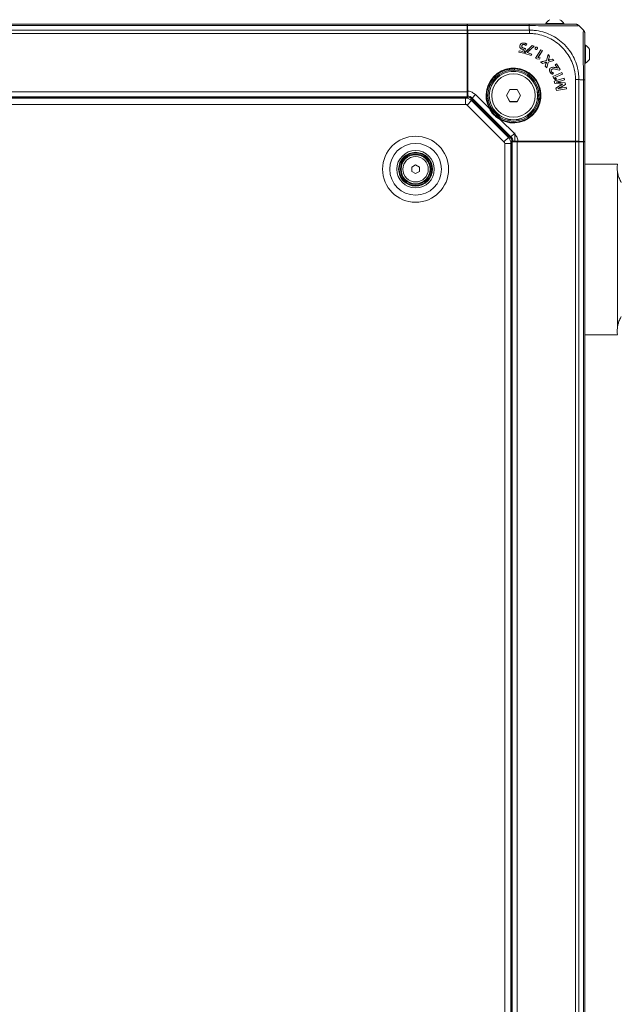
# Model space of a CAD drawing. Header units: millimetres. Extents: x 0 to 1118, y 0 to 864.
# Tile 127 of 256: x 391 to 453, y 651 to 753. Entities that reach past the tile are written whole.
import ezdxf

# ---------------------------------------------------------------- set-up
doc = ezdxf.new("R2010")
doc.units = ezdxf.units.MM

msp = doc.modelspace()

# ---------------------------------------------------------------- linework, layer by layer
at = {"color": 7, "linetype": 'Continuous', "lineweight": 15}
for p, q in [((250.114, 752.464), (436.789, 752.464)), ((436.789, 752.464), (436.789, 752.318)), ((436.789, 752.318), (436.789, 751.861)), ((436.828, 752.114), (436.789, 752.114)), ((436.789, 751.861), (436.789, 751.507)), ((436.824, 751.861), (436.832, 752.318)), ((436.824, 751.861), (436.839, 751.861)), ((436.824, 745.396), (436.824, 751.861)), ((436.838, 752.464), (443.201, 752.464)), ((436.839, 751.861), (436.854, 751.861)), ((436.854, 745.396), (436.854, 751.861)), ((443.201, 752.464), (443.351, 752.464)), ((444.91, 752.529), (444.91, 752.464)), ((446.785, 752.529), (444.91, 752.529)), ((446.785, 752.464), (446.785, 752.529)), ((448.348, 752.318), (448.805, 751.861)), ((436.789, 745.464), (436.789, 751.507)), ((436.789, 750.964), (436.824, 750.964)), ((436.856, 745.545), (436.856, 751.507)), ((436.824, 750.464), (436.789, 750.464)), ((436.824, 750.452), (436.789, 750.452)), ((436.789, 750.318), (436.839, 750.318)), ((436.789, 750.314), (436.824, 750.314)), ((436.824, 749.814), (436.789, 749.814)), ((442.166, 749.724), (442.136, 749.567)), ((442.168, 749.721), (442.139, 749.568)), ((442.551, 749.649), (442.166, 749.724)), ((442.168, 749.721), (442.166, 749.724)), ((442.553, 749.647), (442.168, 749.721)), ((442.235, 750.244), (442.233, 750.244)), ((442.317, 749.966), (442.315, 749.965)), ((442.428, 750.221), (442.43, 750.221)), ((442.546, 749.855), (442.546, 749.853)), ((442.619, 749.844), (442.551, 749.649)), ((442.553, 749.647), (442.551, 749.649)), ((442.622, 749.846), (442.553, 749.647)), ((442.622, 749.846), (442.619, 749.844)), ((442.652, 749.469), (442.814, 749.957)), ((442.654, 749.467), (442.817, 749.959)), ((442.678, 749.974), (442.678, 749.976)), ((442.683, 750.364), (442.682, 750.362)), ((442.705, 750.51), (442.705, 750.513)), ((443.507, 750.263), (442.8, 749.564)), ((443.507, 750.26), (442.802, 749.563)), ((442.892, 750.267), (442.958, 750.403)), ((442.892, 750.271), (442.956, 750.403)), ((443.005, 749.533), (443.695, 750.194)), ((443.007, 749.532), (443.699, 750.195)), ((443.699, 750.195), (443.507, 750.263)), ((443.507, 750.26), (443.507, 750.263)), ((443.695, 750.194), (443.507, 750.26)), ((443.695, 750.194), (443.699, 750.195)), ((443.832, 750.027), (443.831, 750.028)), ((444.405, 749.833), (443.862, 748.97)), ((444.406, 749.83), (443.865, 748.971)), ((443.885, 749.867), (443.884, 749.865)), ((443.99, 750.086), (443.992, 750.088)), ((443.99, 750.086), (443.99, 750.086)), ((443.992, 750.088), (443.992, 750.088)), ((444.043, 749.925), (444.045, 749.924)), ((444.11, 749.017), (444.56, 749.732)), ((444.113, 749.018), (444.563, 749.733)), ((444.563, 749.733), (444.405, 749.833)), ((444.406, 749.83), (444.405, 749.833)), ((444.56, 749.732), (444.406, 749.83)), ((444.56, 749.732), (444.563, 749.733)), ((449.016, 750.298), (448.921, 750.298)), ((449.016, 748.423), (449.016, 750.298)), ((449.421, 748.833), (449.421, 749.888)), ((442.139, 749.568), (442.136, 749.567)), ((442.136, 749.567), (442.654, 749.467)), ((442.139, 749.568), (442.652, 749.469)), ((442.652, 749.469), (442.654, 749.467)), ((442.8, 749.564), (442.758, 749.447)), ((442.761, 749.449), (442.758, 749.447)), ((442.758, 749.447), (443.404, 749.217)), ((442.802, 749.563), (442.761, 749.449)), ((442.761, 749.449), (443.403, 749.22)), ((442.802, 749.563), (442.8, 749.564)), ((443.003, 749.528), (443.005, 749.533)), ((443.003, 749.528), (443.006, 749.529)), ((443.455, 749.367), (443.003, 749.528)), ((443.005, 749.533), (443.007, 749.532)), ((443.006, 749.529), (443.007, 749.532)), ((443.458, 749.368), (443.006, 749.529)), ((443.403, 749.22), (443.455, 749.367)), ((443.403, 749.22), (443.404, 749.217)), ((443.404, 749.217), (443.458, 749.368)), ((443.455, 749.367), (443.458, 749.368)), ((443.865, 748.971), (443.862, 748.97)), ((443.862, 748.97), (443.999, 748.884)), ((443.865, 748.971), (444, 748.886)), ((444, 748.886), (443.999, 748.884)), ((443.999, 748.884), (444.274, 748.856)), ((444, 748.886), (444.272, 748.858)), ((444.11, 749.017), (444.113, 749.018)), ((444.115, 749.014), (444.11, 749.017)), ((444.115, 749.016), (444.113, 749.018)), ((444.324, 748.997), (444.115, 749.016)), ((444.115, 749.014), (444.115, 749.016)), ((444.321, 748.995), (444.115, 749.014)), ((444.272, 748.858), (444.321, 748.995)), ((444.272, 748.858), (444.274, 748.856)), ((444.274, 748.856), (444.324, 748.997)), ((444.321, 748.995), (444.324, 748.997)), ((444.996, 748.708), (444.413, 748.558)), ((444.997, 748.706), (444.417, 748.557)), ((445.148, 749.318), (444.996, 748.708)), ((444.997, 748.706), (444.996, 748.708)), ((445.149, 749.314), (444.997, 748.706)), ((445.306, 749.162), (445.148, 749.318)), ((445.149, 749.314), (445.148, 749.318)), ((445.303, 749.161), (445.149, 749.314)), ((445.164, 748.549), (445.761, 748.708)), ((445.166, 748.548), (445.765, 748.707)), ((445.172, 748.716), (445.174, 748.716)), ((445.177, 748.71), (445.172, 748.716)), ((445.177, 748.713), (445.174, 748.716)), ((445.177, 748.71), (445.177, 748.713)), ((445.238, 748.932), (445.303, 749.161)), ((445.24, 748.931), (445.306, 749.162)), ((445.303, 749.161), (445.306, 749.162)), ((445.608, 748.863), (445.385, 748.787)), ((445.607, 748.86), (445.386, 748.785)), ((445.607, 748.86), (445.608, 748.863)), ((445.761, 748.708), (445.607, 748.86)), ((445.765, 748.707), (445.608, 748.863)), ((445.761, 748.708), (445.765, 748.707)), ((441.539, 747.727), (441.576, 747.727)), ((441.664, 747.716), (441.664, 747.858)), ((444.413, 748.558), (444.57, 748.403)), ((444.417, 748.557), (444.413, 748.558)), ((444.417, 748.557), (444.571, 748.405)), ((444.57, 748.403), (444.804, 748.478)), ((444.571, 748.405), (444.57, 748.403)), ((444.571, 748.405), (444.803, 748.48)), ((444.928, 748.356), (444.856, 748.12)), ((444.858, 748.121), (444.856, 748.12)), ((444.856, 748.12), (445.013, 747.965)), ((444.93, 748.355), (444.858, 748.121)), ((444.858, 748.121), (445.012, 747.969)), ((444.988, 748.548), (444.988, 748.546)), ((444.988, 748.548), (444.992, 748.544)), ((444.988, 748.546), (444.99, 748.543)), ((444.992, 748.544), (444.99, 748.543)), ((445.012, 747.969), (445.164, 748.549)), ((445.012, 747.969), (445.013, 747.965)), ((445.013, 747.965), (445.166, 748.548)), ((445.164, 748.549), (445.166, 748.548)), ((445.436, 747.95), (445.435, 747.952)), ((445.554, 747.802), (445.555, 747.8)), ((446.033, 748.366), (445.899, 748.279)), ((445.899, 748.279), (446.126, 747.928)), ((445.902, 748.279), (445.899, 748.279)), ((446.033, 748.363), (445.902, 748.279)), ((445.902, 748.279), (446.129, 747.927)), ((446.123, 747.926), (446.01, 747.959)), ((446.01, 747.957), (446.01, 747.959)), ((446.123, 747.923), (446.01, 747.957)), ((446.408, 747.785), (446.033, 748.366)), ((446.033, 748.363), (446.033, 748.366)), ((446.405, 747.785), (446.033, 748.363)), ((446.126, 747.928), (446.123, 747.926)), ((446.129, 747.927), (446.123, 747.923)), ((446.123, 747.923), (446.123, 747.926)), ((446.129, 747.927), (446.126, 747.928)), ((446.15, 747.762), (446.309, 747.721)), ((446.151, 747.764), (446.309, 747.723)), ((446.309, 747.721), (446.408, 747.785)), ((446.309, 747.723), (446.405, 747.785)), ((446.309, 747.723), (446.309, 747.721)), ((446.405, 747.785), (446.408, 747.785)), ((448.921, 748.423), (449.016, 748.423)), ((445.359, 747.504), (445.357, 747.503)), ((445.508, 747.554), (445.51, 747.555)), ((445.614, 747.299), (445.696, 747.416)), ((445.615, 747.296), (445.699, 747.417)), ((446.561, 747.468), (445.631, 747.052)), ((445.631, 747.052), (445.697, 746.904)), ((445.634, 747.05), (445.631, 747.052)), ((446.56, 747.465), (445.634, 747.05)), ((445.634, 747.05), (445.698, 746.906)), ((445.698, 746.906), (445.697, 746.904)), ((445.697, 746.904), (445.909, 746.728)), ((445.698, 746.906), (445.909, 746.731)), ((446.807, 746.883), (445.791, 746.586)), ((445.791, 746.586), (445.847, 746.341)), ((445.794, 746.584), (445.791, 746.586)), ((446.805, 746.88), (445.794, 746.584)), ((445.794, 746.584), (445.849, 746.343)), ((445.863, 746.953), (446.634, 747.298)), ((445.865, 746.948), (445.863, 746.953)), ((445.863, 746.953), (445.866, 746.952)), ((445.865, 746.948), (445.867, 746.949)), ((446.026, 746.818), (445.865, 746.948)), ((445.866, 746.952), (446.637, 747.297)), ((445.867, 746.949), (445.866, 746.952)), ((446.029, 746.818), (445.867, 746.949)), ((445.909, 746.728), (446.029, 746.818)), ((445.909, 746.731), (446.026, 746.818)), ((445.909, 746.731), (445.909, 746.728)), ((446.026, 746.818), (446.029, 746.818)), ((446.433, 746.585), (446.847, 746.701)), ((446.434, 746.583), (446.849, 746.7)), ((446.56, 747.465), (446.561, 747.468)), ((446.634, 747.298), (446.56, 747.465)), ((446.637, 747.297), (446.561, 747.468)), ((446.634, 747.298), (446.637, 747.297)), ((446.805, 746.88), (446.807, 746.883)), ((446.847, 746.701), (446.805, 746.88)), ((446.849, 746.7), (446.807, 746.883)), ((446.847, 746.701), (446.849, 746.7)), ((448.951, 746.864), (448.951, 746.714)), ((448.951, 746.714), (448.951, 740.351)), ((436.824, 746.112), (436.789, 746.147)), ((441.207, 745.73), (440.837, 745.089)), ((441.212, 745.721), (440.847, 745.089)), ((441.212, 745.721), (441.207, 745.73)), ((441.946, 745.73), (441.207, 745.73)), ((441.941, 745.721), (441.212, 745.721)), ((441.941, 745.721), (441.946, 745.73)), ((442.305, 745.089), (441.941, 745.721)), ((442.315, 745.089), (441.946, 745.73)), ((445.849, 746.343), (445.847, 746.341)), ((445.847, 746.341), (446.293, 746.294)), ((445.849, 746.343), (446.293, 746.296)), ((446.341, 746.093), (445.958, 745.863)), ((445.958, 745.863), (446.015, 745.615)), ((445.96, 745.862), (445.958, 745.863)), ((446.342, 746.091), (445.96, 745.862)), ((445.96, 745.862), (446.017, 745.618)), ((446.002, 746.472), (446.004, 746.471)), ((446.004, 746.464), (446.002, 746.472)), ((446.005, 746.466), (446.004, 746.471)), ((446.004, 746.464), (446.005, 746.466)), ((446.015, 745.615), (447.061, 745.784)), ((446.017, 745.618), (446.015, 745.615)), ((446.017, 745.618), (447.058, 745.786)), ((446.157, 745.802), (446.155, 745.809)), ((446.155, 745.809), (446.157, 745.808)), ((446.158, 745.804), (446.157, 745.808)), ((446.157, 745.802), (446.158, 745.804)), ((446.293, 746.296), (446.293, 746.294)), ((446.342, 746.091), (446.341, 746.093)), ((446.907, 746.386), (446.427, 746.433)), ((446.908, 746.388), (446.428, 746.435)), ((446.533, 746.006), (446.939, 746.244)), ((446.534, 746.004), (446.942, 746.243)), ((447.02, 745.96), (446.601, 745.887)), ((447.018, 745.958), (446.601, 745.885)), ((446.677, 746.277), (446.676, 746.275)), ((446.676, 746.275), (446.676, 746.27)), ((446.679, 746.269), (446.676, 746.27)), ((446.677, 746.277), (446.679, 746.269)), ((446.907, 746.386), (446.908, 746.388)), ((446.939, 746.244), (446.907, 746.386)), ((446.942, 746.243), (446.908, 746.388)), ((446.939, 746.244), (446.942, 746.243)), ((447.018, 745.958), (447.02, 745.96)), ((447.058, 745.786), (447.018, 745.958)), ((447.061, 745.784), (447.02, 745.96)), ((447.058, 745.786), (447.061, 745.784)), ((436.789, 744.964), (250.114, 744.964)), ((436.61, 744.827), (250.292, 744.827)), ((436.789, 745.464), (436.789, 744.964)), ((436.789, 744.964), (436.789, 744.892)), ((436.789, 744.809), (436.789, 744.892)), ((436.789, 744.892), (436.85, 744.831)), ((436.839, 745.396), (436.824, 745.396)), ((436.839, 745.291), (436.824, 745.396)), ((436.828, 745.214), (436.839, 745.291)), ((436.828, 744.966), (436.828, 745.214)), ((436.848, 745.044), (436.828, 744.966)), ((436.839, 744.964), (436.828, 744.966)), ((436.839, 745.291), (436.854, 745.396)), ((436.839, 745.396), (436.854, 745.396)), ((436.85, 744.962), (436.839, 744.964)), ((436.85, 744.794), (436.85, 744.962)), ((441.05, 740.76), (437.247, 744.563)), ((441.242, 740.761), (437.248, 744.755)), ((440.847, 745.089), (440.837, 745.089)), ((440.837, 745.089), (441.207, 744.449)), ((440.847, 745.089), (441.212, 744.458)), ((441.941, 744.458), (442.305, 745.089)), ((441.946, 744.449), (442.315, 745.089)), ((442.305, 745.089), (442.315, 745.089)), ((444.345, 745.177), (444.2, 745.177)), ((444.214, 745.089), (444.214, 745.052)), ((439.711, 743.224), (439.113, 743.823)), ((441.212, 744.458), (441.207, 744.449)), ((441.207, 744.449), (441.946, 744.449)), ((441.212, 744.458), (441.941, 744.458)), ((441.941, 744.458), (441.946, 744.449)), ((440.31, 742.626), (439.711, 743.224)), ((441.701, 740.341), (441.701, 741.234)), ((441.281, 740.363), (441.449, 740.363)), ((441.379, 740.302), (441.296, 740.302)), ((441.314, 617.305), (441.314, 740.123)), ((441.318, 740.363), (441.379, 740.302)), ((441.379, 740.302), (441.451, 740.302)), ((441.451, 740.352), (441.449, 740.363)), ((441.451, 740.352), (441.453, 740.341)), ((441.451, 617.127), (441.451, 740.302)), ((441.951, 740.302), (441.451, 740.302)), ((441.531, 740.361), (441.453, 740.341)), ((441.701, 740.341), (441.453, 740.341)), ((441.778, 740.352), (441.701, 740.341)), ((441.883, 740.367), (441.778, 740.352)), ((441.883, 740.337), (441.778, 740.352)), ((448.348, 740.367), (441.883, 740.367)), ((441.883, 740.352), (441.883, 740.367)), ((441.883, 740.352), (441.883, 740.337)), ((448.348, 740.337), (441.883, 740.337)), ((441.951, 740.302), (447.994, 740.302)), ((442.032, 740.369), (447.994, 740.369)), ((442.634, 740.302), (442.599, 740.337)), ((446.301, 740.302), (446.301, 740.337)), ((446.801, 740.337), (446.801, 740.302)), ((447.576, 740.302), (447.576, 740.337)), ((448.348, 740.302), (447.994, 740.302)), ((448.348, 740.367), (448.348, 740.352)), ((448.348, 740.352), (448.348, 740.337)), ((448.348, 740.337), (448.805, 740.345)), ((448.805, 740.302), (448.348, 740.302)), ((448.951, 740.302), (448.805, 740.302)), ((448.826, 740.345), (448.826, 740.302)), ((448.951, 740.302), (448.951, 617.127)), ((431.064, 737.688), (431.451, 737.912)), ((431.064, 737.241), (431.064, 737.688)), ((431.451, 737.912), (431.839, 737.688)), ((431.839, 737.688), (431.839, 737.241)), ((452.327, 737.991), (448.951, 737.991)), ((431.451, 737.017), (431.064, 737.241)), ((431.839, 737.241), (431.451, 737.017)), ((452.327, 721.103), (452.327, 737.229)), ((448.951, 720.341), (452.327, 720.341))]:
    msp.add_line(p, q, dxfattribs=at)
at = {"color": 9, "linetype": 'Continuous', "lineweight": 0}
for p, q in [((436.789, 752.318), (250.114, 752.318)), ((250.114, 751.861), (436.789, 751.861)), ((443.201, 752.318), (436.832, 752.318)), ((436.839, 745.396), (436.839, 751.861)), ((436.854, 751.861), (443.229, 751.861)), ((443.201, 752.022), (443.201, 752.318)), ((436.789, 751.507), (250.114, 751.507)), ((436.824, 751.464), (436.789, 751.464)), ((443.227, 751.507), (436.856, 751.507)), ((445.238, 748.932), (445.24, 748.931)), ((445.386, 748.785), (445.385, 748.787)), ((444.803, 748.48), (444.804, 748.478)), ((444.93, 748.355), (444.928, 748.356)), ((446.151, 747.764), (446.15, 747.762)), ((446.433, 746.585), (446.434, 746.583)), ((447.994, 740.369), (447.994, 746.74)), ((448.348, 746.742), (448.348, 740.367)), ((448.509, 746.714), (448.805, 746.714)), ((448.805, 740.345), (448.805, 746.714)), ((446.427, 746.433), (446.428, 746.435)), ((446.533, 746.006), (446.534, 746.004)), ((446.601, 745.885), (446.601, 745.887)), ((250.114, 745.464), (436.789, 745.464)), ((436.789, 744.839), (250.114, 744.839)), ((436.61, 744.177), (436.61, 744.827)), ((436.787, 744.104), (437.247, 744.563)), ((436.839, 745.291), (436.839, 745.396)), ((437.287, 744.831), (437.248, 744.755)), ((437.64, 745.183), (437.287, 744.831)), ((441.318, 740.8), (437.287, 744.831)), ((437.64, 745.183), (439.079, 743.744)), ((436.61, 744.177), (250.292, 744.177)), ((440.59, 740.3), (436.787, 744.104)), ((439.123, 743.768), (439.079, 743.744)), ((440.231, 742.592), (440.255, 742.636)), ((440.231, 742.592), (441.67, 741.153)), ((440.59, 740.3), (441.05, 740.76)), ((441.242, 740.761), (441.318, 740.8)), ((441.67, 741.153), (441.318, 740.8)), ((440.664, 617.305), (440.664, 740.123)), ((440.664, 740.123), (441.314, 740.123)), ((441.326, 617.127), (441.326, 740.302)), ((441.883, 740.352), (441.778, 740.352)), ((448.348, 740.352), (441.883, 740.352)), ((441.951, 740.302), (441.951, 617.127)), ((447.994, 617.127), (447.994, 740.302)), ((448.348, 740.302), (448.348, 617.127)), ((448.708, 740.302), (448.708, 740.343)), ((448.805, 617.127), (448.805, 740.302))]:
    msp.add_line(p, q, dxfattribs=at)
at = {"color": 7, "linetype": 'Continuous', "lineweight": 15, "flags": 128}
for points in [[(442.814, 749.957), (442.815, 749.958), (442.817, 749.959)], [(442.892, 750.271), (442.892, 750.269), (442.892, 750.267)], [(442.956, 750.403), (442.957, 750.403), (442.958, 750.403)], [(443.99, 750.086), (443.991, 750.087), (443.991, 750.087), (443.992, 750.088)], [(441.025, 747.804), (441.197, 747.76), (441.539, 747.727)], [(445.614, 747.299), (445.614, 747.297), (445.615, 747.296)], [(445.696, 747.416), (445.697, 747.417), (445.699, 747.417)], [(444.214, 745.052), (444.247, 744.71), (444.291, 744.538)]]:
    msp.add_lwpolyline(points, dxfattribs=at)
at = {"color": 7, "linetype": 'Continuous', "lineweight": 15}
for centre, radius in [((441.576, 745.089), 2.638), ((441.576, 745.089), 2.513), ((441.576, 745.089), 2.5), ((441.576, 745.089), 2.25), ((431.451, 737.464), 1.75), ((431.451, 737.464), 1.688), ((431.451, 737.464), 1.575), ((431.451, 737.464), 1.5)]:
    msp.add_circle(centre, radius, dxfattribs=at)
at = {"color": 9, "linetype": 'Continuous', "lineweight": 0}
for radius in [3.417, 2.677, 1.938, 1.318]:
    msp.add_circle((431.451, 737.464), radius, dxfattribs=at)
at = {"color": 7, "linetype": 'Continuous', "lineweight": 15}
for centre, radius, start, end in [((445.848, 751.991), 1.081, 119.2162, 150.11785), ((445.848, 751.991), 1.081, 29.88215, 60.7838), ((448.477, 749.361), 1.081, 29.2162, 60.11785), ((448.477, 749.361), 1.081, 299.88215, 330.7838), ((441.576, 745.089), 2.77, 235.45588, 214.54412), ((436.61, 743.927), 0.9, 45, 90), ((441.576, 745.089), 2.77, 214.54412, 235.45588), ((440.414, 740.123), 0.9, 360, 45)]:
    msp.add_arc(centre, radius, start, end, dxfattribs=at)
at = {"color": 9, "linetype": 'Continuous', "lineweight": 0}
for centre, radius, start, end in [((441.576, 745.089), 2.837, 241.69971, 208.30029), ((441.576, 745.089), 2.787, 241.69971, 208.30029), ((436.61, 743.927), 0.25, 45, 90), ((440.414, 740.123), 0.25, 0, 45)]:
    msp.add_arc(centre, radius, start, end, dxfattribs=at)
at = {"color": 7, "linetype": 'Continuous', "lineweight": 15}
for centre, major_axis, start_param, end_param in [((436.838, 751.964), (0, 0.5), 0, 0.7853982), ((436.847, 751.507), (0, 0.5), 4.712389, 5.4977871), ((447.994, 740.361), (0.5, 0), 0.7853982, 1.5707963), ((448.451, 740.351), (0.5, 0), 5.4977871, 6.2831853)]:
    msp.add_ellipse(centre, major_axis=major_axis, ratio=0.0174551, start_param=start_param, end_param=end_param, dxfattribs=at)
for points, knots in [([(443.201, 752.464), (443.598, 752.464), (444.279, 752.464), (445.188, 752.464), (445.933, 752.464), (446.584, 752.464), (447.124, 752.464), (447.545, 752.464), (447.836, 752.464), (447.976, 752.464), (447.989, 752.464), (447.994, 752.464)], [0, 0, 0, 0, 0.1584128, 0.2711139, 0.3838354, 0.4991898, 0.6083334, 0.7174776, 0.826751, 0.9360043, 1, 1, 1, 1]), ([(448.951, 751.507), (448.951, 751.497), (448.951, 751.476), (448.951, 751.308), (448.951, 751.016), (448.951, 750.602), (448.951, 750.088), (448.951, 749.484), (448.951, 748.78), (448.951, 748.015), (448.951, 747.316), (448.951, 746.879), (448.951, 746.714)], [0, 0, 0, 0, 0.0929147, 0.1858152, 0.2944776, 0.4031621, 0.5002013, 0.6086254, 0.7170441, 0.8255688, 0.9340808, 1, 1, 1, 1]), ([(442.233, 750.244), (442.23, 750.219), (442.222, 750.162), (442.238, 750.073), (442.276, 750.004), (442.307, 749.973), (442.315, 749.965)], [0, 0, 0, 0, 0.247593, 0.5662847, 0.8817412, 1, 1, 1, 1]), ([(442.235, 750.244), (442.232, 750.219), (442.224, 750.162), (442.24, 750.073), (442.278, 750.005), (442.308, 749.975), (442.317, 749.966)], [0, 0, 0, 0, 0.2493864, 0.5680194, 0.8834066, 1, 1, 1, 1]), ([(442.705, 750.513), (442.634, 750.519), (442.521, 750.53), (442.379, 750.468), (442.288, 750.386), (442.247, 750.303), (442.236, 750.255), (442.233, 750.244)], [0, 0, 0, 0, 0.34885313, 0.55093203, 0.75333106, 0.94633285, 1, 1, 1, 1]), ([(442.705, 750.51), (442.634, 750.517), (442.522, 750.528), (442.38, 750.466), (442.289, 750.385), (442.249, 750.302), (442.238, 750.254), (442.235, 750.244)], [0, 0, 0, 0, 0.3488471, 0.5508716, 0.7532202, 0.9462317, 1, 1, 1, 1]), ([(442.315, 749.965), (442.333, 749.95), (442.368, 749.919), (442.446, 749.879), (442.507, 749.863), (442.546, 749.853)], [0, 0, 0, 0, 0.2692177, 0.5387715, 1, 1, 1, 1]), ([(442.317, 749.966), (442.334, 749.951), (442.369, 749.921), (442.446, 749.881), (442.508, 749.865), (442.546, 749.855)], [0, 0, 0, 0, 0.268872, 0.5380803, 1, 1, 1, 1]), ([(442.678, 749.974), (442.627, 749.986), (442.555, 750.003), (442.475, 750.057), (442.436, 750.109), (442.42, 750.168), (442.426, 750.205), (442.428, 750.221)], [0, 0, 0, 0, 0.3912078, 0.55537824, 0.7206768, 0.8760478, 1, 1, 1, 1]), ([(442.678, 749.976), (442.628, 749.988), (442.556, 750.005), (442.477, 750.059), (442.438, 750.11), (442.423, 750.168), (442.428, 750.204), (442.43, 750.221)], [0, 0, 0, 0, 0.3934046, 0.5567871, 0.7212922, 0.8762227, 1, 1, 1, 1]), ([(442.428, 750.221), (442.435, 750.245), (442.448, 750.285), (442.49, 750.33), (442.546, 750.359), (442.612, 750.374), (442.661, 750.367), (442.683, 750.364)], [0, 0, 0, 0, 0.2241887, 0.38778, 0.5511971, 0.7994433, 1, 1, 1, 1]), ([(442.43, 750.221), (442.437, 750.244), (442.45, 750.285), (442.492, 750.329), (442.547, 750.357), (442.613, 750.371), (442.661, 750.365), (442.682, 750.362)], [0, 0, 0, 0, 0.2266028, 0.3896557, 0.5524847, 0.8017068, 1, 1, 1, 1]), ([(442.546, 749.855), (442.552, 749.854), (442.564, 749.852), (442.583, 749.849), (442.602, 749.847), (442.616, 749.846), (442.622, 749.846)], [0, 0, 0, 0, 0.2418024, 0.4836316, 0.741701, 1, 1, 1, 1]), ([(442.546, 749.853), (442.552, 749.852), (442.564, 749.85), (442.588, 749.846), (442.607, 749.845), (442.619, 749.844)], [0, 0, 0, 0, 0.2502899, 0.5006072, 1, 1, 1, 1]), ([(442.817, 749.959), (442.805, 749.96), (442.782, 749.961), (442.735, 749.966), (442.701, 749.972), (442.678, 749.976)], [0, 0, 0, 0, 0.2511466, 0.5023637, 1, 1, 1, 1]), ([(442.814, 749.957), (442.802, 749.958), (442.779, 749.959), (442.733, 749.964), (442.7, 749.97), (442.678, 749.974)], [0, 0, 0, 0, 0.2558328, 0.5117225, 1, 1, 1, 1]), ([(442.682, 750.362), (442.707, 750.356), (442.756, 750.344), (442.827, 750.312), (442.87, 750.282), (442.892, 750.267)], [0, 0, 0, 0, 0.32352182, 0.65786032, 1, 1, 1, 1]), ([(442.683, 750.364), (442.707, 750.358), (442.756, 750.346), (442.827, 750.314), (442.87, 750.285), (442.892, 750.271)], [0, 0, 0, 0, 0.3258271, 0.659161, 1, 1, 1, 1]), ([(442.958, 750.403), (442.939, 750.417), (442.899, 750.446), (442.815, 750.485), (442.748, 750.502), (442.705, 750.513)], [0, 0, 0, 0, 0.26085078, 0.52126996, 1, 1, 1, 1]), ([(442.956, 750.403), (442.936, 750.416), (442.897, 750.444), (442.814, 750.483), (442.748, 750.5), (442.705, 750.51)], [0, 0, 0, 0, 0.2589363, 0.5173836, 1, 1, 1, 1]), ([(443.831, 750.028), (443.824, 750.012), (443.814, 749.983), (443.817, 749.939), (443.833, 749.905), (443.857, 749.88), (443.875, 749.869), (443.884, 749.865)], [0, 0, 0, 0, 0.2740763, 0.4695871, 0.6658472, 0.8514987, 1, 1, 1, 1]), ([(443.832, 750.027), (443.826, 750.011), (443.816, 749.982), (443.819, 749.939), (443.835, 749.906), (443.858, 749.882), (443.877, 749.871), (443.885, 749.867)], [0, 0, 0, 0, 0.2791713, 0.4738794, 0.6693085, 0.8545776, 1, 1, 1, 1]), ([(443.992, 750.088), (443.977, 750.093), (443.95, 750.103), (443.909, 750.099), (443.874, 750.083), (443.848, 750.058), (443.836, 750.038), (443.831, 750.028)], [0, 0, 0, 0, 0.249647, 0.4388373, 0.6277581, 0.833821, 1, 1, 1, 1]), ([(443.99, 750.086), (443.975, 750.092), (443.948, 750.101), (443.908, 750.097), (443.875, 750.081), (443.849, 750.056), (443.837, 750.036), (443.832, 750.027)], [0, 0, 0, 0, 0.2554524, 0.4441378, 0.6324027, 0.8400944, 1, 1, 1, 1]), ([(443.884, 749.865), (443.901, 749.859), (443.93, 749.848), (443.974, 749.856), (444.008, 749.874), (444.031, 749.899), (444.041, 749.917), (444.045, 749.924)], [0, 0, 0, 0, 0.2837369, 0.4793642, 0.6749761, 0.8762656, 1, 1, 1, 1]), ([(443.885, 749.867), (443.902, 749.861), (443.931, 749.851), (443.974, 749.859), (444.007, 749.877), (444.03, 749.901), (444.039, 749.919), (444.043, 749.925)], [0, 0, 0, 0, 0.2891116, 0.4843699, 0.6795857, 0.8812901, 1, 1, 1, 1]), ([(444.043, 749.925), (444.049, 749.942), (444.06, 749.97), (444.055, 750.014), (444.039, 750.049), (444.015, 750.072), (443.997, 750.082), (443.99, 750.086)], [0, 0, 0, 0, 0.2748675, 0.476455, 0.6782894, 0.8737116, 1, 1, 1, 1]), ([(444.045, 749.924), (444.051, 749.941), (444.062, 749.969), (444.057, 750.014), (444.041, 750.049), (444.017, 750.073), (443.999, 750.084), (443.992, 750.088)], [0, 0, 0, 0, 0.2710946, 0.4740543, 0.6772857, 0.8740495, 1, 1, 1, 1]), ([(445.172, 748.716), (445.179, 748.739), (445.195, 748.787), (445.217, 748.859), (445.231, 748.908), (445.238, 748.932)], [0, 0, 0, 0, 0.33152175, 0.66571886, 1, 1, 1, 1]), ([(445.174, 748.716), (445.182, 748.74), (445.198, 748.787), (445.219, 748.859), (445.233, 748.907), (445.24, 748.931)], [0, 0, 0, 0, 0.3333365, 0.6666277, 1, 1, 1, 1]), ([(445.385, 748.787), (445.362, 748.779), (445.315, 748.764), (445.245, 748.74), (445.2, 748.722), (445.177, 748.713)], [0, 0, 0, 0, 0.3394357, 0.6694961, 1, 1, 1, 1]), ([(445.386, 748.785), (445.362, 748.777), (445.315, 748.762), (445.245, 748.738), (445.2, 748.719), (445.177, 748.71)], [0, 0, 0, 0, 0.337422, 0.6684837, 1, 1, 1, 1]), ([(444.803, 748.48), (444.827, 748.488), (444.87, 748.502), (444.931, 748.525), (444.969, 748.541), (444.988, 748.548)], [0, 0, 0, 0, 0.3807582, 0.6903054, 1, 1, 1, 1]), ([(444.804, 748.478), (444.828, 748.486), (444.87, 748.5), (444.931, 748.523), (444.969, 748.538), (444.988, 748.546)], [0, 0, 0, 0, 0.3832035, 0.6915286, 1, 1, 1, 1]), ([(444.99, 748.543), (444.982, 748.52), (444.967, 748.477), (444.946, 748.414), (444.934, 748.375), (444.928, 748.356)], [0, 0, 0, 0, 0.37914199, 0.68954218, 1, 1, 1, 1]), ([(444.992, 748.544), (444.984, 748.52), (444.969, 748.477), (444.948, 748.414), (444.936, 748.375), (444.93, 748.355)], [0, 0, 0, 0, 0.3766099, 0.6882754, 1, 1, 1, 1]), ([(445.435, 747.952), (445.4, 747.925), (445.335, 747.873), (445.289, 747.762), (445.289, 747.646), (445.323, 747.561), (445.35, 747.514), (445.357, 747.503)], [0, 0, 0, 0, 0.254989, 0.4802614, 0.6776544, 0.9227771, 1, 1, 1, 1]), ([(445.436, 747.95), (445.402, 747.923), (445.337, 747.872), (445.291, 747.761), (445.291, 747.646), (445.325, 747.562), (445.352, 747.515), (445.359, 747.504)], [0, 0, 0, 0, 0.2547223, 0.4799481, 0.6772944, 0.9226686, 1, 1, 1, 1]), ([(446.01, 747.959), (445.961, 747.971), (445.864, 747.996), (445.716, 748.016), (445.565, 748.016), (445.477, 747.973), (445.435, 747.952)], [0, 0, 0, 0, 0.2539302, 0.508119, 0.7640373, 1, 1, 1, 1]), ([(446.01, 747.957), (445.961, 747.969), (445.864, 747.993), (445.715, 748.014), (445.565, 748.014), (445.478, 747.971), (445.436, 747.95)], [0, 0, 0, 0, 0.2547076, 0.509676, 0.7664143, 1, 1, 1, 1]), ([(445.508, 747.554), (445.495, 747.578), (445.474, 747.616), (445.467, 747.676), (445.481, 747.726), (445.51, 747.771), (445.54, 747.792), (445.554, 747.802)], [0, 0, 0, 0, 0.2852273, 0.4509896, 0.6177137, 0.8194115, 1, 1, 1, 1]), ([(445.51, 747.555), (445.497, 747.579), (445.476, 747.616), (445.469, 747.675), (445.483, 747.725), (445.511, 747.769), (445.541, 747.79), (445.555, 747.8)], [0, 0, 0, 0, 0.2858471, 0.4510286, 0.6171853, 0.8186625, 1, 1, 1, 1]), ([(445.554, 747.802), (445.583, 747.816), (445.655, 747.849), (445.788, 747.842), (445.957, 747.814), (446.079, 747.783), (446.151, 747.764)], [0, 0, 0, 0, 0.1576035, 0.3836018, 0.6355895, 1, 1, 1, 1]), ([(445.555, 747.8), (445.584, 747.814), (445.655, 747.847), (445.788, 747.84), (445.956, 747.812), (446.078, 747.781), (446.15, 747.762)], [0, 0, 0, 0, 0.156836, 0.3822149, 0.6337207, 1, 1, 1, 1]), ([(445.357, 747.503), (445.377, 747.475), (445.429, 747.404), (445.52, 747.333), (445.593, 747.304), (445.615, 747.296)], [0, 0, 0, 0, 0.2988214, 0.7938796, 1, 1, 1, 1]), ([(445.359, 747.504), (445.378, 747.477), (445.43, 747.405), (445.521, 747.335), (445.593, 747.307), (445.614, 747.299)], [0, 0, 0, 0, 0.30007674, 0.79744417, 1, 1, 1, 1]), ([(445.696, 747.416), (445.672, 747.426), (445.631, 747.444), (445.563, 747.485), (445.529, 747.527), (445.508, 747.554)], [0, 0, 0, 0, 0.3191578, 0.5704597, 1, 1, 1, 1]), ([(445.699, 747.417), (445.676, 747.427), (445.634, 747.444), (445.566, 747.486), (445.531, 747.528), (445.51, 747.555)], [0, 0, 0, 0, 0.31714354, 0.57050014, 1, 1, 1, 1]), ([(446.002, 746.472), (446.05, 746.484), (446.147, 746.506), (446.291, 746.545), (446.386, 746.571), (446.433, 746.585)], [0, 0, 0, 0, 0.3362434, 0.6680927, 1, 1, 1, 1]), ([(446.004, 746.471), (446.053, 746.482), (446.149, 746.504), (446.292, 746.543), (446.387, 746.569), (446.434, 746.583)], [0, 0, 0, 0, 0.3378196, 0.6688819, 1, 1, 1, 1]), ([(436.848, 745.044), (436.849, 745.054), (436.851, 745.072), (436.853, 745.168), (436.855, 745.302), (436.856, 745.436), (436.856, 745.518), (436.856, 745.545)], [0, 0, 0, 0, 0.2229665, 0.4459065, 0.6696214, 0.8946172, 1, 1, 1, 1]), ([(446.427, 746.433), (446.378, 746.438), (446.282, 746.448), (446.141, 746.458), (446.049, 746.462), (446.004, 746.464)], [0, 0, 0, 0, 0.35287512, 0.67633982, 1, 1, 1, 1]), ([(446.428, 746.435), (446.378, 746.44), (446.283, 746.45), (446.142, 746.46), (446.051, 746.464), (446.005, 746.466)], [0, 0, 0, 0, 0.3541542, 0.6769804, 1, 1, 1, 1]), ([(446.155, 745.809), (446.2, 745.83), (446.286, 745.872), (446.412, 745.938), (446.493, 745.983), (446.533, 746.006)], [0, 0, 0, 0, 0.3519392, 0.6758629, 1, 1, 1, 1]), ([(446.157, 745.808), (446.202, 745.829), (446.289, 745.871), (446.414, 745.936), (446.494, 745.981), (446.534, 746.004)], [0, 0, 0, 0, 0.3533457, 0.6765681, 1, 1, 1, 1]), ([(446.601, 745.885), (446.552, 745.876), (446.453, 745.858), (446.305, 745.831), (446.206, 745.812), (446.157, 745.802)], [0, 0, 0, 0, 0.3317748, 0.6658829, 1, 1, 1, 1]), ([(446.601, 745.887), (446.552, 745.879), (446.453, 745.861), (446.306, 745.833), (446.207, 745.814), (446.158, 745.804)], [0, 0, 0, 0, 0.3332064, 0.6665987, 1, 1, 1, 1]), ([(446.293, 746.296), (446.343, 746.292), (446.432, 746.285), (446.56, 746.28), (446.638, 746.278), (446.677, 746.277)], [0, 0, 0, 0, 0.3897151, 0.6948017, 1, 1, 1, 1]), ([(446.293, 746.294), (446.343, 746.29), (446.431, 746.283), (446.559, 746.277), (446.637, 746.276), (446.676, 746.275)], [0, 0, 0, 0, 0.39131134, 0.69560048, 1, 1, 1, 1]), ([(446.676, 746.27), (446.632, 746.248), (446.552, 746.209), (446.441, 746.149), (446.374, 746.112), (446.341, 746.093)], [0, 0, 0, 0, 0.3951441, 0.697506, 1, 1, 1, 1]), ([(446.679, 746.269), (446.634, 746.247), (446.555, 746.208), (446.443, 746.148), (446.376, 746.11), (446.342, 746.091)], [0, 0, 0, 0, 0.3935452, 0.696705, 1, 1, 1, 1]), ([(437.248, 744.755), (437.188, 744.806), (437.071, 744.905), (436.922, 744.944), (436.85, 744.962)], [0, 0, 0, 0, 0.5120471, 1, 1, 1, 1]), ([(441.449, 740.363), (441.431, 740.435), (441.392, 740.584), (441.293, 740.701), (441.242, 740.761)], [0, 0, 0, 0, 0.4879707, 1, 1, 1, 1]), ([(442.032, 740.369), (441.975, 740.369), (441.862, 740.369), (441.711, 740.367), (441.598, 740.365), (441.543, 740.363), (441.534, 740.362), (441.531, 740.361)], [0, 0, 0, 0, 0.2256354, 0.4512756, 0.6767085, 0.9011407, 1, 1, 1, 1]), ([(452.324, 737.964), (452.325, 737.971), (452.328, 737.999), (452.308, 737.831), (452.297, 737.557), (452.317, 737.339), (452.327, 737.229)], [0, 0, 0, 0, 0.1379478, 0.5346062, 0.7661069, 1, 1, 1, 1]), ([(452.327, 737.229), (452.345, 737.121), (452.381, 736.904), (452.499, 736.517), (452.654, 736.231), (452.727, 736.097)], [0, 0, 0, 0, 0.3439121, 0.6940706, 1, 1, 1, 1]), ([(452.727, 722.235), (452.693, 722.176), (452.573, 721.97), (452.44, 721.635), (452.36, 721.322), (452.336, 721.16), (452.327, 721.103)], [0, 0, 0, 0, 0.1321964, 0.4677912, 0.8125254, 1, 1, 1, 1]), ([(452.327, 721.103), (452.315, 720.947), (452.291, 720.633), (452.323, 720.38), (452.324, 720.366), (452.325, 720.359)], [0, 0, 0, 0, 0.34555207, 0.69917979, 1, 1, 1, 1])]:
    msp.add_open_spline(points, degree=3, knots=knots, dxfattribs=at)
at = {"color": 9, "linetype": 'Continuous', "lineweight": 0}
for points in [[(443.201, 752.318), (443.201, 752.34), (443.201, 752.383), (443.201, 752.429), (443.201, 752.459), (443.201, 752.462), (443.201, 752.464)], [(443.229, 751.861), (443.229, 751.836), (443.228, 751.787), (443.228, 751.7), (443.227, 751.605), (443.227, 751.54), (443.227, 751.507)], [(448.348, 746.742), (448.323, 746.742), (448.274, 746.742), (448.187, 746.741), (448.092, 746.74), (448.027, 746.74), (447.994, 746.74)], [(448.805, 746.714), (448.827, 746.714), (448.87, 746.714), (448.916, 746.714), (448.946, 746.714), (448.949, 746.714), (448.951, 746.714)]]:
    msp.add_open_spline(points, degree=3, dxfattribs=at)
for points, knots in [([(448.347, 752.318), (448.342, 752.318), (448.328, 752.318), (448.182, 752.313), (447.876, 752.306), (447.427, 752.301), (446.847, 752.299), (446.144, 752.302), (445.34, 752.309), (444.361, 752.316), (443.629, 752.317), (443.201, 752.318)], [0, 0, 0, 0, 0.0638835, 0.1732044, 0.2825207, 0.3916675, 0.5008077, 0.61621, 0.7289433, 0.8416757, 1, 1, 1, 1]), ([(443.229, 751.861), (443.228, 751.874), (443.226, 751.918), (443.219, 751.97), (443.208, 752.01), (443.203, 752.019), (443.201, 752.021), (443.201, 752.022)], [0, 0, 0, 0, 0.2452024, 0.8175352, 0.9606824, 0.9921507, 1, 1, 1, 1]), ([(443.229, 751.861), (443.397, 751.855), (443.857, 751.839), (444.601, 751.692), (445.427, 751.386), (446.188, 750.939), (446.915, 750.329), (447.513, 749.589), (447.953, 748.754), (448.272, 747.824), (448.32, 747.138), (448.348, 746.742)], [0, 0, 0, 0, 0.0627077, 0.172185, 0.2816622, 0.391037, 0.5004079, 0.6352657, 0.7438427, 0.852419, 1, 1, 1, 1]), ([(448.805, 746.714), (448.805, 746.891), (448.805, 747.361), (448.801, 748.113), (448.795, 748.939), (448.789, 749.699), (448.786, 750.35), (448.787, 750.903), (448.792, 751.344), (448.799, 751.652), (448.804, 751.828), (448.805, 751.85), (448.805, 751.861)], [0, 0, 0, 0, 0.0657992, 0.1743477, 0.2828922, 0.3913456, 0.4997942, 0.5968721, 0.7055419, 0.8142123, 0.9070959, 1, 1, 1, 1]), ([(447.994, 746.74), (447.968, 747.108), (447.922, 747.746), (447.62, 748.609), (447.206, 749.383), (446.649, 750.07), (445.974, 750.639), (445.269, 751.057), (444.502, 751.347), (443.811, 751.487), (443.383, 751.502), (443.227, 751.507)], [0, 0, 0, 0, 0.14765208, 0.25620484, 0.36477639, 0.49958854, 0.60894218, 0.71829183, 0.82774187, 0.93717563, 1, 1, 1, 1]), ([(448.508, 746.714), (448.506, 746.716), (448.491, 746.725), (448.436, 746.735), (448.385, 746.739), (448.348, 746.742)], [0, 0, 0, 0, 0.0512389, 0.3045526, 1, 1, 1, 1]), ([(436.856, 745.545), (436.869, 745.544), (437.02, 745.53), (437.313, 745.452), (437.531, 745.273), (437.64, 745.183)], [0, 0, 0, 0, 0.04345689, 0.52080526, 1, 1, 1, 1]), ([(437.287, 744.831), (437.222, 744.886), (437.093, 744.994), (436.929, 745.028), (436.848, 745.044)], [0, 0, 0, 0, 0.5093612, 1, 1, 1, 1]), ([(440.231, 742.592), (440.1, 742.666), (439.834, 742.817), (439.417, 743.188), (439.207, 743.533), (439.079, 743.744)], [0, 0, 0, 0, 0.272729, 0.5542341, 1, 1, 1, 1]), ([(439.123, 743.768), (439.252, 743.562), (439.542, 743.1), (440.001, 742.801), (440.255, 742.636)], [0, 0, 0, 0, 0.44649034, 1, 1, 1, 1]), ([(441.531, 740.361), (441.515, 740.442), (441.481, 740.606), (441.373, 740.735), (441.318, 740.8)], [0, 0, 0, 0, 0.4906289, 1, 1, 1, 1]), ([(441.67, 741.153), (441.76, 741.044), (441.938, 740.827), (442.017, 740.535), (442.03, 740.382), (442.032, 740.369)], [0, 0, 0, 0, 0.47730129, 0.95460631, 1, 1, 1, 1])]:
    msp.add_open_spline(points, degree=3, knots=knots, dxfattribs=at)
at = {"color": 7, "linetype": 'Continuous', "lineweight": 15}
for points in [[(448.348, 752.318), (448.323, 752.34), (448.274, 752.383), (448.186, 752.429), (448.092, 752.459), (448.027, 752.462), (447.994, 752.464)], [(448.805, 751.861), (448.827, 751.836), (448.87, 751.787), (448.916, 751.7), (448.946, 751.605), (448.949, 751.54), (448.951, 751.507)]]:
    msp.add_open_spline(points, degree=3, dxfattribs=at)

doc.saveas('drawing.dxf')
